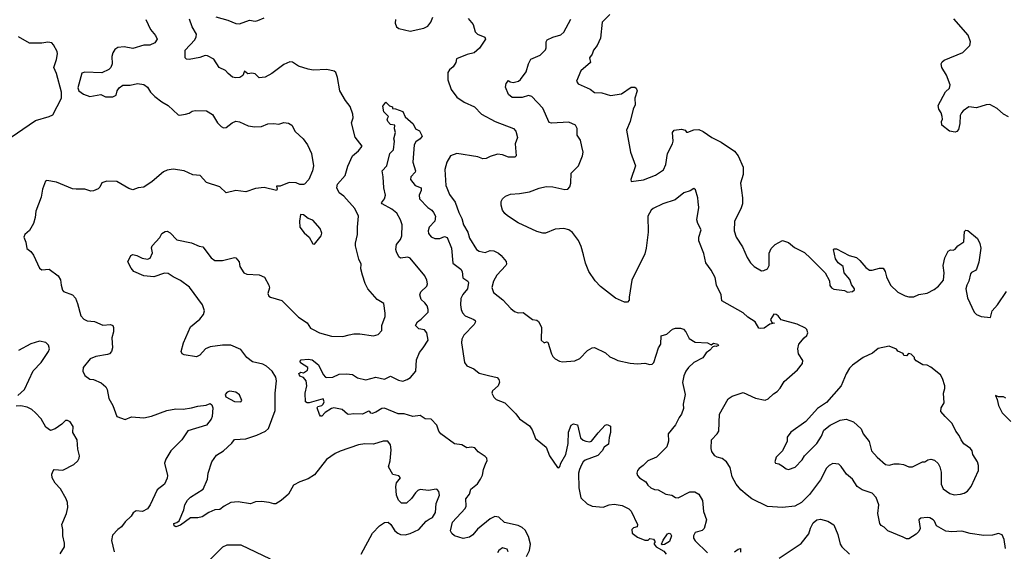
# Model space of a CAD drawing. Extents: x 2086813 to 2278017, y 548126 to 753336.
# Tile 161 of 256: x 2137445 to 2145462, y 634308 to 638634. Entities that reach past the tile are written whole.
import ezdxf

# ---------------------------------------------------------------- set-up
doc = ezdxf.new("R2010")
doc.units = 0

msp = doc.modelspace()

# ---------------------------------------------------------------- linework, layer by layer
at = {"layer": '0CON10XD'}
for points in [[(2139043.2, 638656.8), (2139139.5, 638629.5), (2139205, 638603.6), (2139235, 638600), (2139315, 638629.5), (2139362.6, 638622.6), (2139385, 638626.2), (2139435, 638650)], [(2140503.8, 638635), (2140503.3, 638605), (2140513.3, 638575), (2140532.1, 638562.1), (2140625, 638541.4), (2140736.7, 638565), (2140767.4, 638582.6), (2140793.8, 638615), (2140808.8, 638655)], [(2141097.5, 638645), (2141136.1, 638596.1), (2141152.5, 638535), (2141172.5, 638515), (2141233, 638493), (2141237.5, 638475), (2141188, 638402), (2141144.4, 638365.6), (2141089.1, 638350.9), (2141002.5, 638315), (2140997.5, 638285), (2140975, 638251.2), (2140945, 638226.7), (2140931.2, 638205), (2140932, 638145), (2140959.4, 638065), (2141004.2, 638005), (2141063.2, 637963.2), (2141148.8, 637925), (2141205, 637864.3), (2141315.4, 637805.4), (2141465, 637748), (2141485, 637726.7), (2141497.5, 637675), (2141478.6, 637625), (2141487.5, 637525), (2141477.5, 637515), (2141425, 637515.7), (2141375, 637534.4), (2141335, 637538.6), (2141275, 637521.1), (2141244.5, 637505.5), (2141215, 637502.2), (2141175, 637518.6), (2141004.2, 637545.8), (2140953.3, 637525), (2140924, 637476), (2140906, 637415), (2140915.6, 637285), (2140923.1, 637265), (2140945, 637212), (2140990.2, 637150.2), (2141020, 637065), (2141044.5, 637015), (2141058.1, 636965), (2141094.5, 636904.5), (2141107.4, 636857.4), (2141164.2, 636765)], [(2142250.5, 638675), (2142188.5, 638615), (2142174.6, 638485), (2142146.5, 638423.5), (2142117.1, 638385), (2142105.7, 638354.3), (2142084, 638325), (2142092.5, 638285), (2142015, 638218.8), (2141977.5, 638135), (2141991.2, 638111.2), (2142089.3, 638069.3), (2142125, 638042.5), (2142185, 638038.9), (2142255, 638017.5), (2142345, 638031.4), (2142425, 638085.5), (2142454.3, 638085.7), (2142465.7, 638075.7), (2142473.9, 638055), (2142454.6, 637995), (2142457.4, 637942.6), (2142441.4, 637905), (2142414.4, 637805), (2142385.8, 637735), (2142417.3, 637557.3), (2142460, 637445), (2142421.2, 637335), (2142425, 637317.5), (2142525, 637330), (2142622.4, 637367.6), (2142688.1, 637411.9), (2142706.2, 637455), (2142720, 637545), (2142760.6, 637625), (2142765.7, 637645), (2142761.4, 637715), (2142775, 637736), (2142835, 637744), (2142862.5, 637735), (2142875, 637720), (2142885, 637720), (2142935, 637738.2), (2142975, 637740.5), (2143010, 637725), (2143082, 637675), (2143156.2, 637636.2), (2143265, 637564.2), (2143294.3, 637525), (2143334.7, 637434.7), (2143336.4, 637373.7), (2143313, 637303), (2143331.4, 637185), (2143329.4, 637135), (2143315.7, 637095), (2143266, 636995), (2143262.9, 636915), (2143278.6, 636865), (2143329.2, 636785), (2143368.8, 636698.8), (2143396.7, 636655), (2143425, 636626.7), (2143485, 636590), (2143505, 636592.5), (2143535, 636607.5), (2143548.8, 636635), (2143548.8, 636735), (2143565, 636772.5), (2143595.9, 636804.1), (2143655, 636836.2), (2143705, 636821.2), (2143755, 636781.2), (2143835, 636738.8), (2143884.3, 636694.3), (2144003.3, 636575), (2144037.7, 636507.7), (2144042.3, 636472.3), (2144055, 636453.3), (2144075, 636441.2), (2144161.7, 636431.7), (2144185, 636417.5), (2144227, 636423), (2144242.5, 636435), (2144242.5, 636445), (2144218.3, 636478.3), (2144205, 636520), (2144157.5, 636575), (2144151.2, 636625), (2144108.8, 636655), (2144088.3, 636688.3), (2144072.5, 636765), (2144075, 636770), (2144095, 636770), (2144200, 636715), (2144258.3, 636698.3), (2144286.7, 636675), (2144335, 636618.8), (2144365, 636596), (2144385, 636595.8), (2144445, 636613.3), (2144475, 636612.5), (2144492.5, 636585), (2144502.3, 636542.3), (2144535, 636472.5), (2144595, 636417.5), (2144655, 636387.5), (2144685, 636380), (2144725, 636380), (2144765, 636397.5), (2144835, 636407.5), (2144890.7, 636439.3), (2144925, 636466.7), (2144967.1, 636515), (2144971.5, 636575), (2144964.4, 636635), (2144977.5, 636695), (2145005, 636750), (2145025, 636760), (2145045, 636758.8), (2145063.3, 636766.7), (2145082.5, 636795), (2145133, 636827), (2145138.3, 636911.7), (2145148.3, 636921.7), (2145165, 636917.5), (2145245, 636853.3), (2145263.2, 636813.2), (2145271.4, 636775), (2145255, 636660), (2145236.7, 636605), (2145228, 636592), (2145195, 636576), (2145187.5, 636565), (2145174.4, 636505.6), (2145155.7, 636474.3), (2145150, 636445), (2145161.2, 636371.2), (2145216, 636255), (2145235, 636236), (2145275, 636220), (2145349.2, 636210.8), (2145363.5, 636265), (2145405.5, 636315), (2145478.9, 636421.1)], [(2145495, 637844), (2145454.5, 637864.5), (2145405, 637911.4), (2145345, 637942.9), (2145315, 637940), (2145235, 637915.6), (2145173.8, 637926.2), (2145126.7, 637893.3), (2145112.5, 637875), (2145103.3, 637855), (2145100.5, 637790.5), (2145088.3, 637741.7), (2145076.7, 637725), (2145060.7, 637719.3), (2145015, 637726.2), (2144953.8, 637775), (2144950, 637805), (2144957.5, 637825), (2144956.7, 637845), (2144947, 637877), (2144930, 637905), (2144923.3, 637935), (2144983.4, 638046.6), (2145015, 638077.5), (2145020, 638105), (2144991.7, 638181.7), (2144954, 638245), (2144946.7, 638275), (2144955, 638292.5), (2144972.5, 638305), (2145125, 638367.5), (2145182, 638425), (2145185.6, 638455), (2145167.6, 638507.6), (2145050.9, 638640.9)], [(2138472, 638635), (2138509.5, 638555), (2138550.8, 638505), (2138564, 638475), (2138545.8, 638445), (2138505, 638425.6), (2138455, 638425.6), (2138365, 638400.6), (2138295, 638413.5), (2138245, 638407.1), (2138219.6, 638390.4), (2138203.4, 638365), (2138195.4, 638335), (2138199.1, 638275), (2138186, 638244), (2138171.9, 638228.1), (2138115, 638202.9), (2137975, 638207.5), (2137951.7, 638198.3), (2137918.3, 638078.3), (2137926.7, 638055), (2137965, 638026.9), (2138015, 638010), (2138105, 638024.3), (2138145, 638005.5), (2138202.4, 638007.6), (2138229.2, 638020.8), (2138240, 638055), (2138255, 638078.8), (2138285, 638100.6), (2138345, 638100.6), (2138405, 638114.2), (2138455, 638105.7), (2138485.4, 638085.4), (2138510.8, 638045), (2138545, 638008), (2138603.3, 637965), (2138655, 637936), (2138735, 637860), (2138745, 637856), (2138795, 637864.4), (2138825, 637872.9), (2138850.6, 637889.4), (2138875, 637894.2), (2138965, 637891.2), (2139015, 637862), (2139054.5, 637794.5), (2139085, 637763.8), (2139105, 637754.2), (2139125, 637756), (2139175, 637794.2), (2139205, 637808), (2139235, 637804.2), (2139305, 637771.1), (2139358.3, 637761.7), (2139415, 637766), (2139465, 637785.8), (2139515, 637789.2), (2139555, 637783.8), (2139595, 637797.5), (2139635, 637791.2), (2139660, 637775), (2139688.8, 637725), (2139752, 637665), (2139787.5, 637615), (2139821.4, 637545), (2139837.1, 637445), (2139829.4, 637405), (2139798, 637335), (2139765, 637296.7), (2139755, 637293.3), (2139725, 637292.5), (2139695, 637306.7), (2139640.5, 637309.5), (2139565, 637280), (2139535, 637280), (2139542.5, 637255), (2139537, 637243), (2139435, 637269.4), (2139365, 637261.4), (2139285, 637234.2), (2139205.9, 637244.1), (2139125, 637226.2), (2139075, 637273.8), (2138965, 637310), (2138915, 637366), (2138855, 637370.8), (2138785, 637402.9), (2138695, 637417.8), (2138645, 637409.4), (2138615, 637395.6), (2138525, 637316.7), (2138455, 637272), (2138410, 637265), (2138365, 637248.8), (2138335, 637260), (2138235, 637318), (2138155, 637319.2), (2138115, 637306.7), (2138098.8, 637271.2), (2138085, 637258.8), (2138045, 637241.2), (2138025, 637240), (2137976.1, 637256.1), (2137905, 637253.8), (2137875, 637258.8), (2137745, 637311.2), (2137665, 637326.7), (2137655, 637320), (2137630, 637255), (2137618.8, 637191.2), (2137576.2, 637075), (2137572, 637025), (2137558, 636975), (2137525, 636917.5), (2137487.5, 636885), (2137480, 636865), (2137493.8, 636825), (2137502, 636772), (2137535, 636748.8), (2137557.6, 636717.6), (2137605, 636613.3), (2137625, 636597.5), (2137685, 636603.3), (2137759.1, 636549.1), (2137778.5, 636518.5), (2137783.8, 636473.8), (2137794, 636434), (2137802.7, 636422.7)], [(2139726, 634874), (2139674.3, 634845.7), (2139635, 634774), (2139575, 634721.2), (2139530, 634695), (2139515, 634693.3), (2139475, 634706), (2139413.9, 634713.9), (2139365, 634710), (2139324.1, 634694.1), (2139225, 634711.9), (2139165, 634705.6), (2139110, 634675), (2139075, 634647.5), (2139035, 634646.2), (2138985, 634623.8), (2138931.1, 634588.9), (2138895, 634580.6), (2138835, 634580), (2138755, 634520.8), (2138715, 634506.7), (2138703.8, 634515), (2138700, 634535), (2138725, 634543.3), (2138742.7, 634557.3), (2138782.5, 634645), (2138790, 634685), (2138810, 634725), (2138835, 634749.4), (2138940, 634815), (2138973.8, 634895), (2138980, 634945), (2139009.2, 635035), (2139048.3, 635091.7), (2139104.7, 635125.3), (2139171.7, 635188.3), (2139195, 635219.2), (2139285, 635222.9), (2139376.5, 635253.5), (2139445.3, 635284.7), (2139471.4, 635308.6), (2139525.5, 635455), (2139524.5, 635595.5), (2139536.5, 635695), (2139531.5, 635725), (2139500, 635775), (2139455.6, 635815), (2139425, 635830), (2139339.3, 635849.3), (2139295.3, 635885.3), (2139245, 635950.8), (2139165, 635985.7), (2139095, 635986.7), (2138995, 635973.1), (2138958.8, 635955), (2138911.2, 635905), (2138885, 635891.5), (2138785, 635906.2), (2138767.5, 635915), (2138760, 635935), (2138780, 636005), (2138834.6, 636135.4), (2138912.6, 636197.4), (2138940.5, 636235), (2138948.5, 636265), (2138933.3, 636315), (2138826.7, 636456.7), (2138755, 636510.5), (2138695, 636541.1), (2138655, 636570), (2138625, 636570.6), (2138537.7, 636542.3), (2138455, 636549.2), (2138375, 636586), (2138353, 636613), (2138326.2, 636665), (2138351.2, 636715), (2138365, 636722.9), (2138400, 636715), (2138442.7, 636692.7), (2138485, 636686.5), (2138506.2, 636693.8), (2138525.8, 636735.8), (2138517.7, 636777.7), (2138522.9, 636795), (2138587.3, 636862.7), (2138601.2, 636895), (2138628.3, 636911.7), (2138645, 636912.5), (2138669.1, 636899.1), (2138725, 636842.5), (2138845, 636818.8), (2138905, 636792.5), (2138935, 636786.7), (2139005, 636696), (2139035, 636674.2), (2139095, 636675.6), (2139195, 636700), (2139205, 636697.5), (2139232, 636665), (2139237.5, 636625), (2139268.8, 636575), (2139294.3, 636564.3), (2139395, 636557.1), (2139438.8, 636538.8), (2139474.2, 636474.2), (2139477.7, 636452.3), (2139466.2, 636405), (2139473.8, 636385), (2139487.5, 636375), (2139578.3, 636348.3), (2139714.4, 636214.4), (2139785, 636166.2), (2139814, 636125), (2139830, 636115), (2139886.8, 636086.8), (2139985, 636058.6), (2140075, 636056.2), (2140128.8, 636068.8), (2140165, 636077.1), (2140215, 636078.1), (2140325, 636060.6), (2140365, 636072.5), (2140394.2, 636105), (2140394.3, 636145), (2140420, 636220), (2140422, 636245), (2140411.2, 636325), (2140355, 636356.7), (2140280.8, 636445), (2140257.9, 636487.9), (2140236, 636555), (2140224, 636606), (2140226.2, 636645), (2140205.6, 636685.6), (2140178.1, 636795), (2140178.1, 636815), (2140196.7, 636885), (2140194.5, 636944.5), (2140202.9, 637035), (2140175, 637096.9), (2140085, 637197.1), (2140045, 637225.8), (2140027.1, 637265), (2140031.4, 637295), (2140095.6, 637365), (2140117.2, 637442.8), (2140154.4, 637525.6), (2140205, 637567.5), (2140233.3, 637605), (2140177, 637677), (2140145.7, 637795), (2140160.8, 637835), (2140158.9, 637865), (2140135, 637927.5), (2140096.6, 637976.6), (2140052.5, 638055), (2140033.1, 638165), (2140017.8, 638205), (2140006.7, 638215), (2139945, 638228.2), (2139835, 638224.5), (2139795, 638230.8), (2139715.3, 638255.3), (2139665, 638288.6), (2139645, 638291.9), (2139595, 638270), (2139498.9, 638195), (2139445, 638165.4), (2139395, 638160.8), (2139362.7, 638192.7), (2139335, 638200), (2139303, 638193), (2139275, 638216.2), (2139260.8, 638179.2), (2139237.5, 638165), (2139205, 638160.8), (2139177.7, 638167.7), (2139142.5, 638195), (2139120.7, 638220.7), (2139070, 638245), (2139025, 638313.8), (2138975, 638340), (2138955, 638341.4), (2138913.1, 638326.9), (2138825, 638310), (2138802.7, 638312.7), (2138792.7, 638322.7), (2138792.9, 638385), (2138870.7, 638469.3), (2138882.9, 638495), (2138884.2, 638515), (2138849.1, 638575), (2138827.5, 638637.5)], [(2142022.9, 637602.9), (2142010, 637655), (2141984.3, 637695), (2141985, 637750), (2141970, 637775), (2141915, 637799.2), (2141775, 637792.9), (2141757.1, 637797.1), (2141705, 637914.2), (2141615, 638009.2), (2141587, 638017), (2141535, 638000.6), (2141455, 638000), (2141423.8, 638025), (2141401.2, 638085), (2141406.4, 638113.6), (2141425, 638140), (2141438.3, 638128.3), (2141463.6, 638123.6), (2141505.9, 638134.1), (2141522.7, 638147.3), (2141569.1, 638210.9), (2141586.7, 638275), (2141608, 638312), (2141683.3, 638345), (2141725, 638387.5), (2141732, 638405), (2141731.2, 638455), (2141740.5, 638469.5), (2141785, 638492), (2141850, 638510), (2141875, 638532.5), (2141932.6, 638637.4)], [(2137325, 637643.3), (2137573.3, 637815), (2137685, 637846), (2137715, 637861.2), (2137785.8, 637995), (2137786.5, 638045), (2137745.6, 638195.6), (2137724.2, 638244.2), (2137745, 638310), (2137752, 638355), (2137748.8, 638375), (2137720.7, 638430.7), (2137707.5, 638445), (2137675, 638452), (2137625, 638444), (2137525, 638442.5), (2137435, 638495.8)], [(2141241.2, 635025), (2141250, 635045), (2141247.5, 635065), (2141235, 635080), (2141178.3, 635118.3), (2141150.7, 635150.7), (2141125, 635156.2), (2141085, 635150), (2141045, 635175.6), (2140985, 635182.9), (2140875, 635262.9), (2140858.9, 635285), (2140841.5, 635335), (2140795, 635384.3), (2140745.6, 635385.6), (2140705, 635413.8), (2140645.8, 635404.2), (2140575, 635425.6), (2140527, 635427), (2140415, 635472.5), (2140395, 635470), (2140345, 635440), (2140315, 635430), (2140305, 635432.5), (2140297, 635447), (2140285, 635447.5), (2140236.7, 635423.3), (2140165, 635427.5), (2140125, 635422.5), (2140113.8, 635425), (2140070.7, 635460.7), (2140004, 635476), (2139985, 635471.2), (2139931.9, 635438.1), (2139905, 635407.5), (2139895, 635407.5), (2139885, 635420), (2139867.5, 635475), (2139873.8, 635486.2), (2139905, 635493.8), (2139916.7, 635505), (2139923.3, 635525), (2139915, 635547.5), (2139803, 635517), (2139785, 635516.7), (2139773.3, 635525), (2139768.8, 635595), (2139783.3, 635655), (2139777.5, 635695), (2139755, 635722.5), (2139725, 635732.5), (2139717.5, 635755), (2139735, 635766.7), (2139755, 635760), (2139787.7, 635782.3), (2139792.5, 635795), (2139790, 635805), (2139731.7, 635841.7), (2139730, 635855), (2139737.5, 635865), (2139795, 635872), (2139825.8, 635865.8), (2139876.7, 635825), (2139915.6, 635745.6), (2139935, 635723.8), (2139945, 635721.2), (2139995, 635726), (2140045, 635748.6), (2140105, 635751.2), (2140155, 635748), (2140195, 635720.8), (2140263.9, 635703.9), (2140345, 635724.4), (2140415, 635708.9), (2140465, 635732.5), (2140529.8, 635699.8), (2140565, 635693.8), (2140600, 635705), (2140627.9, 635722.1), (2140671.4, 635775), (2140675.6, 635865), (2140701.1, 635925), (2140729.4, 635965), (2140771.2, 636025), (2140758.8, 636085), (2140740.5, 636110.5), (2140695, 636118.8), (2140666.7, 636145), (2140684.5, 636175.5), (2140715, 636196.2), (2140770, 636255), (2140772, 636275), (2140762, 636305), (2140745, 636331.2), (2140715, 636356.2), (2140702.5, 636395), (2140711.2, 636418.8), (2140759.2, 636465), (2140764.3, 636485.7), (2140760, 636515), (2140745, 636549.2), (2140625, 636692.9), (2140605, 636701.1), (2140545, 636694.3), (2140532.9, 636705), (2140512.9, 636745), (2140507.5, 636765), (2140513.8, 636805), (2140544.6, 636845.4), (2140556.1, 636875), (2140559.2, 636965), (2140545.3, 637005), (2140515, 637058.5), (2140475, 637091.5), (2140396.2, 637135), (2140390, 637145), (2140415, 637176.2), (2140422.3, 637205), (2140409.6, 637265), (2140404.5, 637355.5), (2140396, 637405), (2140433.3, 637445), (2140458.8, 637545), (2140488.8, 637575), (2140496, 637645), (2140491.2, 637665), (2140504, 637715), (2140497.5, 637745), (2140500, 637775), (2140465, 637782.5), (2140442.5, 637805), (2140436.7, 637825), (2140447, 637847), (2140408.8, 637885), (2140400.7, 637929.3), (2140425, 637962.5), (2140455, 637932.5), (2140480, 637925), (2140481.7, 637911.7), (2140505, 637910), (2140565, 637886), (2140582.5, 637842.5), (2140647.7, 637787.7), (2140667, 637747), (2140699.3, 637729.3), (2140723.3, 637685), (2140705, 637663.3), (2140670.5, 637639.5), (2140656.7, 637615), (2140645.8, 637475), (2140668, 637405), (2140665, 637393.8), (2140630, 637355), (2140628, 637335), (2140663.8, 637285), (2140713.3, 637265), (2140714, 637245), (2140697.1, 637205), (2140700, 637175), (2140766.9, 637106.9), (2140801.2, 637085), (2140815, 637066.2), (2140830, 637035), (2140825.7, 636995), (2140779.2, 636945), (2140770.6, 636915), (2140775, 636893.8), (2140795, 636865.8), (2140825, 636852.2), (2140865.5, 636854.5), (2140905, 636870), (2140925, 636860.8), (2140962.1, 636775), (2140972.7, 636652.7), (2141035.6, 636605), (2141048.1, 636585), (2141053, 636533), (2141093.3, 636505), (2141098, 636495), (2141091.1, 636445), (2141052.3, 636397.7), (2141037.9, 636365), (2141033.1, 636315), (2141040, 636275), (2141049.5, 636249.5), (2141072.9, 636222.9), (2141143.4, 636193.4), (2141154, 636185), (2141155.8, 636175), (2141144.3, 636155), (2141062.1, 636067.9), (2141046.4, 636035), (2141043.5, 636005), (2141067.5, 635845), (2141085, 635818), (2141142.1, 635792.1), (2141185, 635757.5), (2141261.2, 635738.8), (2141332.3, 635722.3), (2141346.2, 635705), (2141352.5, 635685), (2141340, 635655), (2141293.8, 635615), (2141288.8, 635595), (2141305, 635563.3), (2141325, 635543.8), (2141395, 635515.8), (2141485, 635426.9), (2141515.9, 635385.9), (2141595, 635329.4), (2141617.2, 635297.2), (2141645, 635225.6), (2141730.9, 635155), (2141757.9, 635085), (2141825, 634990), (2141835, 634987.5), (2141842.3, 634997.7), (2141851.4, 635025), (2141893.1, 635095), (2141910, 635185), (2141912.6, 635277.4), (2141934.2, 635335.8), (2141955, 635344.2), (2141987.6, 635337.6), (2142012.3, 635232.3), (2142033, 635213), (2142054.3, 635204.3), (2142085, 635198), (2142101.2, 635205), (2142155, 635272), (2142212.5, 635335), (2142229.3, 635339.3), (2142255, 635327.5), (2142256.2, 635275), (2142244, 635235), (2142240, 635180), (2142204.4, 635155.6), (2142187.1, 635125), (2142153.3, 635086.7), (2142050.2, 635049.8), (2142033.8, 635036.2), (2142019.2, 635010.8), (2142002.7, 634975), (2141996.3, 634943.7), (2141998.9, 634825), (2142014.1, 634744.1), (2142064.3, 634695), (2142105, 634675.4), (2142195, 634666.9), (2142245, 634687.5), (2142285, 634690.8), (2142350.9, 634680.9), (2142403.8, 634655), (2142424, 634635), (2142474.5, 634525), (2142471.9, 634508.1), (2142441.7, 634498.3), (2142429.6, 634485), (2142432.3, 634455), (2142475, 634423.5), (2142535, 634400), (2142562.5, 634397.5), (2142575, 634412.5), (2142607, 634407), (2142620, 634385), (2142610, 634375), (2142610, 634365), (2142626.7, 634345), (2142689.2, 634309.2), (2142709.4, 634285)], [(2145471.3, 634331.3), (2145461.8, 634405), (2145445, 634443.1), (2145415, 634453.1), (2145365, 634438.5), (2145295, 634436.4), (2145185, 634452.5), (2145115, 634471.5), (2145035, 634465.5), (2144985, 634473.3), (2144910.8, 634515), (2144894, 634554), (2144883.1, 634565), (2144855, 634580.8), (2144835, 634583.8), (2144783.1, 634576.9), (2144766.2, 634565), (2144776.4, 634495), (2144765, 634468), (2144745, 634447.5), (2144685, 634408.8), (2144665, 634408.8), (2144637.5, 634422.5), (2144515, 634473.8), (2144484.1, 634504.1), (2144458.3, 634518.3), (2144448.8, 634535), (2144431.2, 634615), (2144440.8, 634685), (2144418, 634745), (2144385, 634782.5), (2144305, 634807.5), (2144265, 634834.2), (2144226.2, 634896.2), (2144177.1, 634935), (2144135, 634998.8), (2144115, 635016.2), (2144065, 635022.5), (2144035, 635007.1), (2144014.5, 634985), (2143965, 634890.8), (2143875, 634770), (2143810, 634705), (2143756, 634675), (2143654.8, 634664.8), (2143533.6, 634673.6), (2143405.6, 634735.6), (2143368, 634765), (2143317.9, 634807.9), (2143278, 634855), (2143247.5, 634915), (2143230.7, 634990.7), (2143199.2, 635035), (2143165, 635064.2), (2143125, 635074.2), (2143105.7, 635085.7), (2143079.5, 635119.5), (2143074.2, 635145), (2143078.8, 635215), (2143125, 635263.3), (2143138, 635285), (2143144.2, 635425), (2143212.5, 635547.5), (2143245, 635570.8), (2143335, 635600.6), (2143435, 635555.6), (2143515, 635539.2), (2143540.3, 635549.7), (2143581.7, 635588.3), (2143612.4, 635607.6), (2143637.1, 635635), (2143670.3, 635689.7), (2143778, 635785), (2143818.8, 635835), (2143821.7, 635861.7), (2143786.2, 635915), (2143780, 635955), (2143790, 635995), (2143833.3, 636045), (2143853.3, 636065), (2143862.5, 636085), (2143853.6, 636113.6), (2143842.5, 636125), (2143775.7, 636155.7), (2143645, 636191.2), (2143621.2, 636225), (2143605, 636236), (2143585, 636236.7), (2143558, 636195), (2143570, 636170), (2143590, 636165), (2143552.3, 636157.7), (2143506.7, 636125), (2143475, 636120), (2143464.2, 636125), (2143434.5, 636174.5), (2143375, 636213.1), (2143335, 636249.2), (2143162.5, 636345), (2143157.5, 636395), (2143119.2, 636475), (2143107.4, 636537.4), (2143075, 636596.7), (2143030.8, 636655), (2143015, 636732.5), (2142974.2, 636835), (2142975.7, 636864.3), (2142992.5, 636925), (2142966, 636975), (2142957.5, 637005), (2142974.2, 637105), (2142968.3, 637151.7), (2142966.2, 637185), (2142948.3, 637248.3), (2142935, 637260), (2142905, 637242), (2142852.5, 637225), (2142781.2, 637168.8), (2142682.5, 637135), (2142603.2, 637096.8), (2142587, 637083), (2142560.6, 637035), (2142562.7, 636905), (2142546.7, 636775), (2142535, 636727.5), (2142429.2, 636515), (2142406.7, 636375), (2142408.3, 636351.7), (2142395, 636336.7), (2142370, 636335), (2142295, 636368.8), (2142175, 636463.8), (2142130.3, 636510.3), (2142080, 636585), (2142051.7, 636651.7), (2142035, 636720), (2142017.3, 636787.3), (2141995, 636837.5), (2141945, 636902.5), (2141915, 636923.3), (2141875, 636936.2), (2141805, 636928.8), (2141725, 636898), (2141705, 636896.2), (2141655, 636910.8), (2141505, 636980), (2141417, 637037), (2141395.7, 637055.7), (2141376, 637085), (2141366, 637125), (2141366.2, 637155), (2141376.7, 637175), (2141401.2, 637198.8), (2141440, 637215), (2141515, 637219.2), (2141595, 637234.2), (2141675.6, 637264.4), (2141732.1, 637277.9), (2141785, 637274.3), (2141885, 637251.2), (2141907.5, 637255), (2141923.3, 637275), (2141933.8, 637305), (2141935.8, 637385), (2141994, 637445), (2142028, 637525), (2142032.5, 637555), (2142022.9, 637602.9)], [(2139845, 636807.5), (2139900, 636875), (2139903.9, 636896.1), (2139891.1, 636935), (2139831.9, 637001.9), (2139795, 637016), (2139755, 637046.7), (2139731.2, 637048.8), (2139723.3, 636995), (2139726.2, 636945), (2139760.5, 636900.5), (2139803.3, 636865), (2139830.7, 636810.7), (2139845, 636807.5)], [(2141164.2, 636765), (2141185, 636750), (2141235, 636739.2), (2141275, 636756.9), (2141305, 636754), (2141344.3, 636734.3), (2141365.7, 636715.7), (2141405, 636666.2), (2141408.6, 636645), (2141403.1, 636635), (2141331.4, 636555), (2141302, 636505), (2141290, 636455), (2141303.8, 636415), (2141378.8, 636355), (2141445, 636283.3), (2141475, 636260), (2141505, 636250), (2141545, 636251.2), (2141620, 636195), (2141655, 636188.6), (2141669.2, 636179.2), (2141693.2, 636133.2), (2141691.9, 636025), (2141715, 636003.8), (2141735, 636012.5), (2141745, 636010), (2141774.1, 635914.1), (2141785, 635892.5), (2141803.9, 635873.9), (2141840, 635855), (2141865, 635850), (2141965, 635856.7), (2142005, 635876.7), (2142067.7, 635942.3), (2142105, 635962.5), (2142125, 635966.7), (2142213.6, 635923.6), (2142251.2, 635891.2), (2142287.5, 635875), (2142315, 635861.2), (2142415, 635838.8), (2142475, 635833.8), (2142535, 635838), (2142575, 635827.5), (2142595, 635831.2), (2142608.8, 635845), (2142647.2, 635962.8), (2142665.7, 635995), (2142667.3, 636062.7), (2142715, 636075.3), (2142759.1, 636115), (2142785, 636124.2), (2142825, 636123.1), (2142850, 636115), (2142868.6, 636095), (2142895, 636040), (2142945, 636011.2), (2143045, 636003.8), (2143075, 635987.5), (2143095, 636002.5), (2143130, 635995), (2143135, 635982.5), (2143116.1, 635973.9), (2143105, 635977.5), (2143087.5, 635972.5), (2143065.5, 635944.5), (2143035, 635924), (2143007.8, 635882.2), (2142935, 635844.3), (2142891.4, 635805), (2142869.4, 635775), (2142851.9, 635735), (2142843, 635683), (2142864, 635585), (2142845.9, 635505.9), (2142850.7, 635469.3), (2142833.3, 635425), (2142815, 635397.5), (2142785, 635336.7), (2142726.2, 635265), (2142728.6, 635205), (2142713, 635157), (2142631.2, 635075), (2142558.8, 635045), (2142521.2, 635005), (2142488.8, 634981.2), (2142476.2, 634965), (2142471.2, 634945), (2142476.2, 634925), (2142491.2, 634905), (2142542.9, 634872.9), (2142559.2, 634845), (2142584, 634825), (2142615, 634810.8), (2142645, 634807.5), (2142705, 634774), (2142755, 634765.7), (2142785, 634745.8), (2142806.6, 634743.4), (2142902.4, 634792.4), (2142942.2, 634792.2), (2142975, 634774), (2143005, 634722.5), (2143011.9, 634631.9), (2143038, 634565), (2143017.6, 634492.4), (2143002.5, 634477.5), (2142945, 634460), (2142932.2, 634435), (2142931.1, 634415), (2142945, 634392.5), (2143045.8, 634295)], [(2137802.7, 636422.7), (2137875, 636396), (2137899.1, 636369.1), (2137916.9, 636325), (2137941.9, 636225), (2137967, 636197), (2137995, 636182.2), (2138055, 636178), (2138123, 636147), (2138185, 636153.3), (2138202.5, 636145), (2138209.3, 636129.3), (2138208, 636095), (2138196, 636045), (2138201.2, 635965), (2138193.8, 635935), (2138176.7, 635915), (2138161.3, 635908.7), (2138065, 635894.5), (2138020, 635875), (2137963.1, 635805), (2137960, 635775), (2137975, 635740), (2138015, 635710), (2138045.7, 635705.7), (2138107.8, 635677.8), (2138145.6, 635645.6), (2138156.2, 635625), (2138170.5, 635550.5), (2138203.6, 635493.6), (2138236.4, 635406.4), (2138305, 635380), (2138355, 635401.2), (2138455, 635393.1), (2138517.7, 635407.7), (2138642.5, 635455), (2138715, 635466.7), (2138775, 635465.7), (2138845, 635474.4), (2138895, 635488.9), (2138962.7, 635497.3), (2138995, 635510), (2139010.7, 635500.7), (2139018, 635475), (2139012.9, 635405), (2139005, 635384), (2138965, 635334), (2138815, 635287.5), (2138765, 635216.2), (2138675, 635125.8), (2138635, 635058.8), (2138623.3, 635025), (2138647.5, 634925), (2138645.7, 634904.3), (2138624.6, 634855.4), (2138565, 634808.6), (2138508.6, 634685), (2138486.2, 634653.8), (2138445, 634633.3), (2138392.9, 634637.1), (2138369.8, 634620.2), (2138352.7, 634595), (2138302.6, 634547.4), (2138275, 634506.5), (2138244.4, 634485), (2138201.7, 634438.3), (2138193.8, 634395), (2138213.5, 634305)], [(2137431.2, 635575), (2137484.4, 635625.6), (2137555, 635776.7), (2137621.2, 635845), (2137680, 635935), (2137686.7, 635955), (2137680, 635985), (2137657.7, 636007.7), (2137605, 636018.8), (2137535, 635996), (2137435, 635942)], [(2145055, 634768.8), (2145105, 634773.3), (2145135, 634780), (2145163, 634797), (2145192.5, 634835), (2145251.2, 634965), (2145251.4, 635005), (2145242.9, 635035), (2145206.7, 635095), (2145200, 635125), (2145186.7, 635145), (2145133.6, 635183.6), (2145110, 635215), (2145095, 635250), (2145066.4, 635286.4), (2145038.8, 635348.8), (2144980, 635405), (2144946.4, 635446.4), (2144946.7, 635475), (2144973, 635517), (2144966.2, 635595), (2144978.3, 635631.7), (2144978.8, 635655), (2144958.8, 635715), (2144941.2, 635745), (2144865, 635806.2), (2144835, 635822.5), (2144800, 635825), (2144745, 635857.5), (2144730, 635875), (2144730, 635885), (2144705, 635912.5), (2144682.5, 635917.5), (2144665, 635900), (2144645, 635902.5), (2144638.3, 635918.3), (2144595, 635937.5), (2144583.6, 635953.6), (2144525, 635977.5), (2144435, 635957.5), (2144388.3, 635921.7), (2144314.2, 635885.8), (2144226.4, 635823.6), (2144201.7, 635798.3), (2144173.3, 635753.3), (2144135, 635653.3), (2144015, 635518.8), (2143940.3, 635469.7), (2143845, 635363.8), (2143722.7, 635277.3), (2143694.1, 635235.9), (2143693.8, 635205), (2143656.7, 635125), (2143603.3, 635075), (2143592.5, 635035), (2143600, 635025), (2143625, 635020), (2143654.1, 635004.1), (2143685, 634978.8), (2143705, 634973.8), (2143758.3, 634991.7), (2143815, 635051.2), (2143835.8, 635084.2), (2143934.3, 635185), (2143974.2, 635245), (2143993.8, 635295), (2144043.8, 635335), (2144125, 635375.8), (2144175, 635382.5), (2144235, 635360.8), (2144296.7, 635305), (2144312.5, 635265), (2144361.2, 635201.2), (2144381.2, 635125), (2144426, 635075), (2144495, 635013.8), (2144525, 635010), (2144565, 635021.2), (2144605, 635021.2), (2144640, 635015), (2144685, 634996.7), (2144715, 634996.7), (2144795, 635037.5), (2144815, 635037.5), (2144838.3, 635051.7), (2144865, 635056.7), (2144895, 635050), (2144923, 635023), (2144936.4, 634996.4), (2144947, 634953), (2144947.5, 634855), (2144965, 634817.5), (2145018.3, 634778.3), (2145055, 634768.8)], [(2139245, 635523.3), (2139252.5, 635535), (2139235, 635582.5), (2139205, 635602), (2139155, 635612), (2139135, 635603.3), (2139117.5, 635585), (2139123.9, 635563.9), (2139195, 635526.2), (2139245, 635523.3)], [(2145474, 635555), (2145455, 635564.3), (2145416, 635566), (2145390, 635575), (2145404.2, 635544.2), (2145415.8, 635495), (2145445.6, 635435), (2145515, 635363.1)], [(2137775, 634287.5), (2137810, 634345), (2137810, 634375), (2137796, 634435), (2137797.5, 634485), (2137788, 634525), (2137827.1, 634615), (2137836.9, 634665), (2137834.3, 634705), (2137824.3, 634734.3), (2137777.6, 634817.6), (2137735, 634863.8), (2137708.8, 634905), (2137706.7, 634935), (2137716.4, 634963.6), (2137726.4, 634973.6), (2137795, 634968), (2137885, 635014), (2137918.8, 635045), (2137930, 635065), (2137931.2, 635085), (2137919.3, 635139.3), (2137914, 635215), (2137878, 635275), (2137880, 635325), (2137855, 635362.5), (2137835, 635372.5), (2137818.3, 635371.7), (2137788.3, 635341.7), (2137732.5, 635305), (2137695, 635290.8), (2137658.7, 635318.7), (2137618.8, 635385), (2137575, 635436.2), (2137545, 635462), (2137505, 635480), (2137455, 635492), (2137415, 635487.8)], [(2140225.8, 634284.2), (2140317.5, 634455), (2140375, 634516), (2140415, 634542), (2140445, 634546.2), (2140465.8, 634525.8), (2140498.8, 634475), (2140523.3, 634455), (2140545.8, 634445.8), (2140585, 634442.5), (2140625, 634452.9), (2140695, 634484.4), (2140755, 634553.8), (2140779.2, 634570.8), (2140805, 634583.8), (2140832, 634625), (2140837, 634697), (2140862.5, 634765), (2140857.5, 634795), (2140845, 634810), (2140835, 634812.5), (2140775, 634803.3), (2140705, 634812), (2140685.9, 634804.1), (2140666.7, 634785), (2140635, 634737.5), (2140595, 634700), (2140555, 634700), (2140530, 634725), (2140513.6, 634763.6), (2140507.5, 634835), (2140512.5, 634865), (2140547, 634907), (2140531.7, 634921.7), (2140483.6, 634933.6), (2140447.5, 634995), (2140461.2, 635045), (2140470.5, 635135), (2140464.4, 635175), (2140442.5, 635205), (2140405, 635203.1), (2140325, 635180), (2140255, 635182.5), (2140205, 635175.8), (2140055, 635124), (2140015, 635104), (2139943.8, 635055), (2139845, 634931.2), (2139795, 634898), (2139726, 634874)], [(2141571.5, 634265), (2141594.7, 634315.3), (2141603.1, 634365), (2141588.9, 634428.9), (2141559.9, 634479.9), (2141535, 634502.9), (2141505, 634518.5), (2141392.6, 634542.6), (2141345, 634586), (2141315, 634590), (2141277, 634573), (2141172.5, 634487.5), (2141135, 634440.8), (2141106.4, 634423.6), (2141055, 634412.2), (2140984.2, 634434.2), (2140963, 634453), (2140952.5, 634475), (2140968.1, 634545), (2141073.4, 634656.6), (2141079.4, 634675), (2141078, 634735), (2141108.3, 634771.7), (2141117.5, 634812.5), (2141173.8, 634856.2), (2141196.2, 634895), (2141212.3, 634927.7), (2141222, 634975), (2141241.2, 635025)], [(2143628.5, 634251.5), (2143807.4, 634372.6), (2143870.5, 634449.5), (2143883.9, 634496.1), (2143905, 634540), (2143935, 634564), (2143965, 634570), (2144025, 634554), (2144075, 634522.5), (2144106, 634445), (2144126, 634365), (2144138.8, 634345), (2144200.8, 634285)], [(2142675, 634360), (2142670, 634365), (2142685, 634400), (2142720.7, 634449.3), (2142734, 634456), (2142745, 634451.2), (2142753.6, 634433.6), (2142735, 634387.5), (2142695, 634363.3), (2142675, 634360)], [(2138985, 634230), (2139098.8, 634345), (2139135, 634361.4), (2139245, 634360), (2139485, 634247.5)], [(2141421.2, 634305), (2141415, 634326), (2141375, 634336), (2141346.7, 634315), (2141336.7, 634295)], [(2143265.8, 634304.2), (2143295, 634326.2), (2143315, 634330), (2143315, 634300)]]:
    msp.add_lwpolyline(points, dxfattribs=at)

doc.saveas('drawing.dxf')
